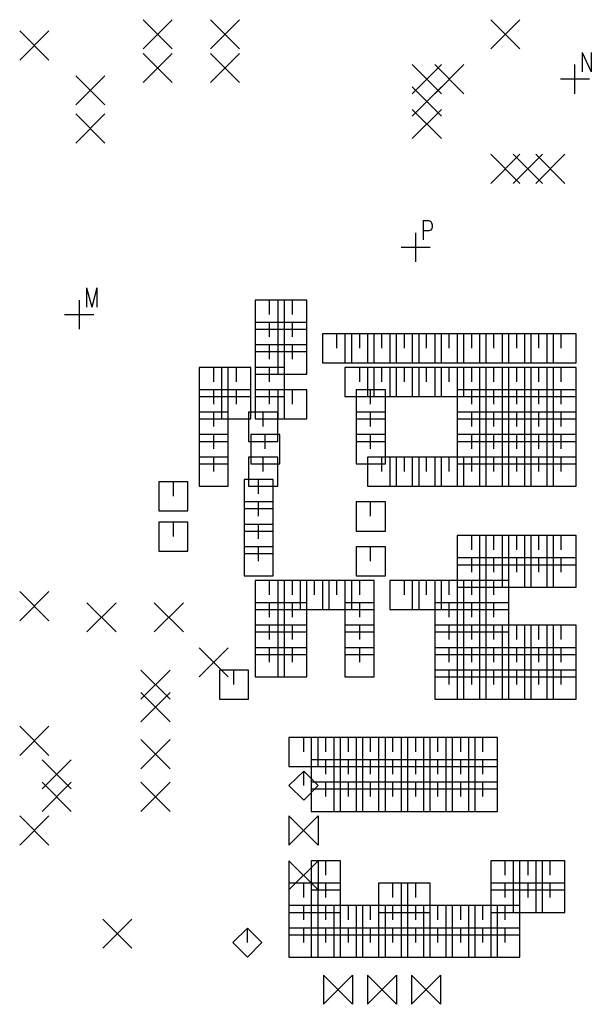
# Model space of a CAD drawing. Extents: x 11.9 to 28.1, y 10.8 to 21.2.
# Tile 6 of 43: x 15.6 to 16.8, y 17.5 to 19.6. Entities that reach past the tile are written whole.
import ezdxf

# ---------------------------------------------------------------- set-up
doc = ezdxf.new("R2010")
doc.units = 0
doc.header["$MEASUREMENT"] = 0
doc.layers.add('LAYNR1', color=2, linetype='Continuous')

msp = doc.modelspace()

# ---------------------------------------------------------------- linework, layer by layer
at = {"layer": 'LAYNR1', "color": 7}
for points in [[(15.84, 19.583), (15.905, 19.648)], [(15.84, 19.648), (15.905, 19.583)], [(15.99, 19.583), (16.055, 19.648)], [(15.99, 19.648), (16.055, 19.583)], [(16.615, 19.583), (16.68, 19.648)], [(16.615, 19.648), (16.68, 19.583)], [(15.565, 19.558), (15.63, 19.623)], [(15.565, 19.623), (15.63, 19.558)], [(15.84, 19.508), (15.905, 19.573)], [(15.84, 19.573), (15.905, 19.508)], [(15.99, 19.508), (16.055, 19.573)], [(15.99, 19.573), (16.055, 19.508)], [(16.819, 19.575), (16.819, 19.532)], [(16.819, 19.575), (16.839, 19.532)], [(16.839, 19.575), (16.839, 19.532)], [(16.44, 19.483), (16.505, 19.548)], [(16.44, 19.548), (16.505, 19.483)], [(16.49, 19.483), (16.555, 19.548)], [(16.49, 19.548), (16.555, 19.483)], [(16.802, 19.483), (16.802, 19.548)], [(15.69, 19.458), (15.755, 19.523)], [(15.69, 19.523), (15.755, 19.458)], [(16.77, 19.516), (16.835, 19.516)], [(16.44, 19.433), (16.505, 19.498)], [(16.44, 19.498), (16.505, 19.433)], [(16.44, 19.383), (16.505, 19.448)], [(16.44, 19.448), (16.505, 19.383)], [(15.69, 19.373), (15.755, 19.438)], [(15.69, 19.438), (15.755, 19.373)], [(16.615, 19.283), (16.68, 19.348)], [(16.615, 19.348), (16.68, 19.283)], [(16.665, 19.283), (16.73, 19.348)], [(16.665, 19.348), (16.73, 19.283)], [(16.715, 19.283), (16.78, 19.348)], [(16.715, 19.348), (16.78, 19.283)], [(16.464, 19.2), (16.464, 19.157)], [(16.464, 19.2), (16.477, 19.2), (16.481, 19.198), (16.483, 19.195), (16.484, 19.191), (16.484, 19.185), (16.483, 19.181), (16.481, 19.179), (16.477, 19.177), (16.464, 19.177)], [(16.448, 19.108), (16.448, 19.173)], [(16.415, 19.141), (16.48, 19.141)], [(15.714, 19.05), (15.714, 19.007)], [(15.714, 19.05), (15.726, 19.007)], [(15.737, 19.05), (15.726, 19.007)], [(15.737, 19.05), (15.737, 19.007)], [(15.698, 18.958), (15.698, 19.023)], [(16.155, 19.023), (16.09, 19.023)], [(16.09, 19.023), (16.09, 18.958)], [(16.122, 18.991), (16.122, 19.023)], [(16.205, 19.023), (16.14, 19.023)], [(16.14, 19.023), (16.14, 18.958)], [(16.155, 18.958), (16.155, 19.023)], [(16.173, 18.991), (16.173, 19.023)], [(16.205, 18.958), (16.205, 19.023)], [(15.665, 18.991), (15.73, 18.991)], [(16.155, 18.973), (16.09, 18.973)], [(16.09, 18.973), (16.09, 18.908)], [(16.122, 18.941), (16.122, 18.973)], [(16.205, 18.973), (16.14, 18.973)], [(16.14, 18.973), (16.14, 18.908)], [(16.155, 18.908), (16.155, 18.973)], [(16.173, 18.941), (16.173, 18.973)], [(16.205, 18.908), (16.205, 18.973)], [(16.09, 18.958), (16.155, 18.958)], [(16.14, 18.958), (16.205, 18.958)], [(16.305, 18.948), (16.24, 18.948)], [(16.24, 18.948), (16.24, 18.883)], [(16.272, 18.916), (16.272, 18.948)], [(16.355, 18.948), (16.29, 18.948)], [(16.29, 18.948), (16.29, 18.883)], [(16.305, 18.883), (16.305, 18.948)], [(16.323, 18.916), (16.323, 18.948)], [(16.405, 18.948), (16.34, 18.948)], [(16.34, 18.948), (16.34, 18.883)], [(16.355, 18.883), (16.355, 18.948)], [(16.372, 18.916), (16.372, 18.948)], [(16.455, 18.948), (16.39, 18.948)], [(16.39, 18.948), (16.39, 18.883)], [(16.405, 18.883), (16.405, 18.948)], [(16.423, 18.916), (16.423, 18.948)], [(16.505, 18.948), (16.44, 18.948)], [(16.44, 18.948), (16.44, 18.883)], [(16.455, 18.883), (16.455, 18.948)], [(16.472, 18.916), (16.472, 18.948)], [(16.555, 18.948), (16.49, 18.948)], [(16.49, 18.948), (16.49, 18.883)], [(16.505, 18.883), (16.505, 18.948)], [(16.522, 18.916), (16.522, 18.948)], [(16.605, 18.948), (16.54, 18.948)], [(16.54, 18.948), (16.54, 18.883)], [(16.555, 18.883), (16.555, 18.948)], [(16.573, 18.916), (16.573, 18.948)], [(16.655, 18.948), (16.59, 18.948)], [(16.59, 18.948), (16.59, 18.883)], [(16.605, 18.883), (16.605, 18.948)], [(16.622, 18.916), (16.622, 18.948)], [(16.705, 18.948), (16.64, 18.948)], [(16.64, 18.948), (16.64, 18.883)], [(16.655, 18.883), (16.655, 18.948)], [(16.673, 18.916), (16.673, 18.948)], [(16.755, 18.948), (16.69, 18.948)], [(16.69, 18.948), (16.69, 18.883)], [(16.705, 18.883), (16.705, 18.948)], [(16.722, 18.916), (16.722, 18.948)], [(16.805, 18.948), (16.74, 18.948)], [(16.74, 18.948), (16.74, 18.883)], [(16.755, 18.883), (16.755, 18.948)], [(16.772, 18.916), (16.772, 18.948)], [(16.805, 18.883), (16.805, 18.948)], [(16.155, 18.923), (16.09, 18.923)], [(16.09, 18.923), (16.09, 18.858)], [(16.122, 18.891), (16.122, 18.923)], [(16.205, 18.923), (16.14, 18.923)], [(16.14, 18.923), (16.14, 18.858)], [(16.155, 18.858), (16.155, 18.923)], [(16.173, 18.891), (16.173, 18.923)], [(16.205, 18.858), (16.205, 18.923)], [(16.09, 18.908), (16.155, 18.908)], [(16.14, 18.908), (16.205, 18.908)], [(16.24, 18.883), (16.305, 18.883)], [(16.29, 18.883), (16.355, 18.883)], [(16.34, 18.883), (16.405, 18.883)], [(16.39, 18.883), (16.455, 18.883)], [(16.44, 18.883), (16.505, 18.883)], [(16.49, 18.883), (16.555, 18.883)], [(16.54, 18.883), (16.605, 18.883)], [(16.59, 18.883), (16.655, 18.883)], [(16.64, 18.883), (16.705, 18.883)], [(16.69, 18.883), (16.755, 18.883)], [(16.74, 18.883), (16.805, 18.883)], [(16.03, 18.873), (15.965, 18.873)], [(15.965, 18.873), (15.965, 18.808)], [(15.998, 18.841), (15.998, 18.873)], [(16.08, 18.873), (16.015, 18.873)], [(16.015, 18.873), (16.015, 18.808)], [(16.03, 18.808), (16.03, 18.873)], [(16.048, 18.841), (16.048, 18.873)], [(16.08, 18.808), (16.08, 18.873)], [(16.155, 18.873), (16.09, 18.873)], [(16.09, 18.873), (16.09, 18.808)], [(16.09, 18.858), (16.155, 18.858)], [(16.122, 18.841), (16.122, 18.873)], [(16.14, 18.858), (16.205, 18.858)], [(16.155, 18.808), (16.155, 18.873)], [(16.355, 18.873), (16.29, 18.873)], [(16.29, 18.873), (16.29, 18.808)], [(16.323, 18.841), (16.323, 18.873)], [(16.405, 18.873), (16.34, 18.873)], [(16.34, 18.873), (16.34, 18.808)], [(16.355, 18.808), (16.355, 18.873)], [(16.372, 18.841), (16.372, 18.873)], [(16.455, 18.873), (16.39, 18.873)], [(16.39, 18.873), (16.39, 18.808)], [(16.405, 18.808), (16.405, 18.873)], [(16.423, 18.841), (16.423, 18.873)], [(16.505, 18.873), (16.44, 18.873)], [(16.44, 18.873), (16.44, 18.808)], [(16.455, 18.808), (16.455, 18.873)], [(16.472, 18.841), (16.472, 18.873)], [(16.555, 18.873), (16.49, 18.873)], [(16.49, 18.873), (16.49, 18.808)], [(16.505, 18.808), (16.505, 18.873)], [(16.522, 18.841), (16.522, 18.873)], [(16.605, 18.873), (16.54, 18.873)], [(16.54, 18.873), (16.54, 18.808)], [(16.555, 18.808), (16.555, 18.873)], [(16.573, 18.841), (16.573, 18.873)], [(16.655, 18.873), (16.59, 18.873)], [(16.59, 18.873), (16.59, 18.808)], [(16.605, 18.808), (16.605, 18.873)], [(16.622, 18.841), (16.622, 18.873)], [(16.705, 18.873), (16.64, 18.873)], [(16.64, 18.873), (16.64, 18.808)], [(16.655, 18.808), (16.655, 18.873)], [(16.673, 18.841), (16.673, 18.873)], [(16.755, 18.873), (16.69, 18.873)], [(16.69, 18.873), (16.69, 18.808)], [(16.705, 18.808), (16.705, 18.873)], [(16.722, 18.841), (16.722, 18.873)], [(16.805, 18.873), (16.74, 18.873)], [(16.74, 18.873), (16.74, 18.808)], [(16.755, 18.808), (16.755, 18.873)], [(16.772, 18.841), (16.772, 18.873)], [(16.805, 18.808), (16.805, 18.873)], [(16.03, 18.823), (15.965, 18.823)], [(15.965, 18.823), (15.965, 18.758)], [(15.998, 18.791), (15.998, 18.823)], [(16.08, 18.823), (16.015, 18.823)], [(16.015, 18.823), (16.015, 18.758)], [(16.03, 18.758), (16.03, 18.823)], [(16.048, 18.791), (16.048, 18.823)], [(16.08, 18.758), (16.08, 18.823)], [(16.155, 18.823), (16.09, 18.823)], [(16.09, 18.823), (16.09, 18.758)], [(16.122, 18.791), (16.122, 18.823)], [(16.205, 18.823), (16.14, 18.823)], [(16.14, 18.823), (16.14, 18.758)], [(16.155, 18.758), (16.155, 18.823)], [(16.173, 18.791), (16.173, 18.823)], [(16.205, 18.758), (16.205, 18.823)], [(16.38, 18.823), (16.315, 18.823)], [(16.315, 18.823), (16.315, 18.758)], [(16.347, 18.791), (16.347, 18.823)], [(16.38, 18.758), (16.38, 18.823)], [(16.605, 18.823), (16.54, 18.823)], [(16.54, 18.823), (16.54, 18.758)], [(16.573, 18.791), (16.573, 18.823)], [(16.655, 18.823), (16.59, 18.823)], [(16.59, 18.823), (16.59, 18.758)], [(16.605, 18.758), (16.605, 18.823)], [(16.622, 18.791), (16.622, 18.823)], [(16.705, 18.823), (16.64, 18.823)], [(16.64, 18.823), (16.64, 18.758)], [(16.655, 18.758), (16.655, 18.823)], [(16.673, 18.791), (16.673, 18.823)], [(16.755, 18.823), (16.69, 18.823)], [(16.69, 18.823), (16.69, 18.758)], [(16.705, 18.758), (16.705, 18.823)], [(16.722, 18.791), (16.722, 18.823)], [(16.805, 18.823), (16.74, 18.823)], [(16.74, 18.823), (16.74, 18.758)], [(16.755, 18.758), (16.755, 18.823)], [(16.772, 18.791), (16.772, 18.823)], [(16.805, 18.758), (16.805, 18.823)], [(15.965, 18.808), (16.03, 18.808)], [(16.015, 18.808), (16.08, 18.808)], [(16.09, 18.808), (16.155, 18.808)], [(16.29, 18.808), (16.355, 18.808)], [(16.34, 18.808), (16.405, 18.808)], [(16.39, 18.808), (16.455, 18.808)], [(16.44, 18.808), (16.505, 18.808)], [(16.49, 18.808), (16.555, 18.808)], [(16.54, 18.808), (16.605, 18.808)], [(16.59, 18.808), (16.655, 18.808)], [(16.64, 18.808), (16.705, 18.808)], [(16.69, 18.808), (16.755, 18.808)], [(16.74, 18.808), (16.805, 18.808)], [(16.03, 18.773), (15.965, 18.773)], [(15.965, 18.773), (15.965, 18.708)], [(15.998, 18.741), (15.998, 18.773)], [(16.03, 18.708), (16.03, 18.773)], [(16.14, 18.773), (16.075, 18.773)], [(16.075, 18.773), (16.075, 18.708)], [(16.108, 18.741), (16.108, 18.773)], [(16.14, 18.708), (16.14, 18.773)], [(16.38, 18.773), (16.315, 18.773)], [(16.315, 18.773), (16.315, 18.708)], [(16.347, 18.741), (16.347, 18.773)], [(16.38, 18.708), (16.38, 18.773)], [(16.605, 18.773), (16.54, 18.773)], [(16.54, 18.773), (16.54, 18.708)], [(16.573, 18.741), (16.573, 18.773)], [(16.655, 18.773), (16.59, 18.773)], [(16.59, 18.773), (16.59, 18.708)], [(16.605, 18.708), (16.605, 18.773)], [(16.622, 18.741), (16.622, 18.773)], [(16.705, 18.773), (16.64, 18.773)], [(16.64, 18.773), (16.64, 18.708)], [(16.655, 18.708), (16.655, 18.773)], [(16.673, 18.741), (16.673, 18.773)], [(16.755, 18.773), (16.69, 18.773)], [(16.69, 18.773), (16.69, 18.708)], [(16.705, 18.708), (16.705, 18.773)], [(16.722, 18.741), (16.722, 18.773)], [(16.805, 18.773), (16.74, 18.773)], [(16.74, 18.773), (16.74, 18.708)], [(16.755, 18.708), (16.755, 18.773)], [(16.772, 18.741), (16.772, 18.773)], [(16.805, 18.708), (16.805, 18.773)], [(15.965, 18.758), (16.03, 18.758)], [(16.015, 18.758), (16.08, 18.758)], [(16.09, 18.758), (16.155, 18.758)], [(16.14, 18.758), (16.205, 18.758)], [(16.315, 18.758), (16.38, 18.758)], [(16.54, 18.758), (16.605, 18.758)], [(16.59, 18.758), (16.655, 18.758)], [(16.64, 18.758), (16.705, 18.758)], [(16.69, 18.758), (16.755, 18.758)], [(16.74, 18.758), (16.805, 18.758)], [(16.03, 18.723), (15.965, 18.723)], [(15.965, 18.723), (15.965, 18.658)], [(15.965, 18.708), (16.03, 18.708)], [(15.998, 18.691), (15.998, 18.723)], [(16.03, 18.658), (16.03, 18.723)], [(16.075, 18.708), (16.14, 18.708)], [(16.145, 18.723), (16.08, 18.723)], [(16.08, 18.723), (16.08, 18.658)], [(16.112, 18.691), (16.112, 18.723)], [(16.145, 18.658), (16.145, 18.723)], [(16.38, 18.723), (16.315, 18.723)], [(16.315, 18.723), (16.315, 18.658)], [(16.315, 18.708), (16.38, 18.708)], [(16.347, 18.691), (16.347, 18.723)], [(16.38, 18.658), (16.38, 18.723)], [(16.605, 18.723), (16.54, 18.723)], [(16.54, 18.723), (16.54, 18.658)], [(16.54, 18.708), (16.605, 18.708)], [(16.573, 18.691), (16.573, 18.723)], [(16.655, 18.723), (16.59, 18.723)], [(16.59, 18.723), (16.59, 18.658)], [(16.59, 18.708), (16.655, 18.708)], [(16.605, 18.658), (16.605, 18.723)], [(16.622, 18.691), (16.622, 18.723)], [(16.705, 18.723), (16.64, 18.723)], [(16.64, 18.723), (16.64, 18.658)], [(16.64, 18.708), (16.705, 18.708)], [(16.655, 18.658), (16.655, 18.723)], [(16.673, 18.691), (16.673, 18.723)], [(16.755, 18.723), (16.69, 18.723)], [(16.69, 18.723), (16.69, 18.658)], [(16.69, 18.708), (16.755, 18.708)], [(16.705, 18.658), (16.705, 18.723)], [(16.722, 18.691), (16.722, 18.723)], [(16.805, 18.723), (16.74, 18.723)], [(16.74, 18.723), (16.74, 18.658)], [(16.74, 18.708), (16.805, 18.708)], [(16.755, 18.658), (16.755, 18.723)], [(16.772, 18.691), (16.772, 18.723)], [(16.805, 18.658), (16.805, 18.723)], [(16.03, 18.673), (15.965, 18.673)], [(15.965, 18.673), (15.965, 18.608)], [(15.965, 18.658), (16.03, 18.658)], [(15.998, 18.641), (15.998, 18.673)], [(16.03, 18.608), (16.03, 18.673)], [(16.14, 18.673), (16.075, 18.673)], [(16.075, 18.673), (16.075, 18.608)], [(16.08, 18.658), (16.145, 18.658)], [(16.108, 18.641), (16.108, 18.673)], [(16.14, 18.608), (16.14, 18.673)], [(16.315, 18.658), (16.38, 18.658)], [(16.405, 18.673), (16.34, 18.673)], [(16.34, 18.673), (16.34, 18.608)], [(16.372, 18.641), (16.372, 18.673)], [(16.455, 18.673), (16.39, 18.673)], [(16.39, 18.673), (16.39, 18.608)], [(16.405, 18.608), (16.405, 18.673)], [(16.423, 18.641), (16.423, 18.673)], [(16.505, 18.673), (16.44, 18.673)], [(16.44, 18.673), (16.44, 18.608)], [(16.455, 18.608), (16.455, 18.673)], [(16.472, 18.641), (16.472, 18.673)], [(16.555, 18.673), (16.49, 18.673)], [(16.49, 18.673), (16.49, 18.608)], [(16.505, 18.608), (16.505, 18.673)], [(16.522, 18.641), (16.522, 18.673)], [(16.605, 18.673), (16.54, 18.673)], [(16.54, 18.673), (16.54, 18.608)], [(16.54, 18.658), (16.605, 18.658)], [(16.555, 18.608), (16.555, 18.673)], [(16.573, 18.641), (16.573, 18.673)], [(16.655, 18.673), (16.59, 18.673)], [(16.59, 18.673), (16.59, 18.608)], [(16.59, 18.658), (16.655, 18.658)], [(16.605, 18.608), (16.605, 18.673)], [(16.622, 18.641), (16.622, 18.673)], [(16.705, 18.673), (16.64, 18.673)], [(16.64, 18.673), (16.64, 18.608)], [(16.64, 18.658), (16.705, 18.658)], [(16.655, 18.608), (16.655, 18.673)], [(16.673, 18.641), (16.673, 18.673)], [(16.755, 18.673), (16.69, 18.673)], [(16.69, 18.673), (16.69, 18.608)], [(16.69, 18.658), (16.755, 18.658)], [(16.705, 18.608), (16.705, 18.673)], [(16.722, 18.641), (16.722, 18.673)], [(16.805, 18.673), (16.74, 18.673)], [(16.74, 18.673), (16.74, 18.608)], [(16.74, 18.658), (16.805, 18.658)], [(16.755, 18.608), (16.755, 18.673)], [(16.772, 18.641), (16.772, 18.673)], [(16.805, 18.608), (16.805, 18.673)], [(15.94, 18.618), (15.875, 18.618)], [(15.875, 18.618), (15.875, 18.553)], [(15.908, 18.586), (15.908, 18.618)], [(15.94, 18.553), (15.94, 18.618)], [(16.13, 18.623), (16.065, 18.623)], [(16.065, 18.623), (16.065, 18.558)], [(16.097, 18.591), (16.097, 18.623)], [(16.13, 18.558), (16.13, 18.623)], [(15.965, 18.608), (16.03, 18.608)], [(16.075, 18.608), (16.14, 18.608)], [(16.34, 18.608), (16.405, 18.608)], [(16.39, 18.608), (16.455, 18.608)], [(16.44, 18.608), (16.505, 18.608)], [(16.49, 18.608), (16.555, 18.608)], [(16.54, 18.608), (16.605, 18.608)], [(16.59, 18.608), (16.655, 18.608)], [(16.64, 18.608), (16.705, 18.608)], [(16.69, 18.608), (16.755, 18.608)], [(16.74, 18.608), (16.805, 18.608)], [(16.13, 18.573), (16.065, 18.573)], [(16.065, 18.573), (16.065, 18.508)], [(16.097, 18.541), (16.097, 18.573)], [(16.13, 18.508), (16.13, 18.573)], [(16.38, 18.573), (16.315, 18.573)], [(16.315, 18.573), (16.315, 18.508)], [(16.347, 18.541), (16.347, 18.573)], [(16.38, 18.508), (16.38, 18.573)], [(15.875, 18.553), (15.94, 18.553)], [(16.065, 18.558), (16.13, 18.558)], [(15.94, 18.528), (15.875, 18.528)], [(15.875, 18.528), (15.875, 18.463)], [(15.908, 18.496), (15.908, 18.528)], [(15.94, 18.463), (15.94, 18.528)], [(16.13, 18.523), (16.065, 18.523)], [(16.065, 18.523), (16.065, 18.458)], [(16.065, 18.508), (16.13, 18.508)], [(16.097, 18.491), (16.097, 18.523)], [(16.13, 18.458), (16.13, 18.523)], [(16.315, 18.508), (16.38, 18.508)], [(16.605, 18.498), (16.54, 18.498)], [(16.54, 18.498), (16.54, 18.433)], [(16.573, 18.466), (16.573, 18.498)], [(16.655, 18.498), (16.59, 18.498)], [(16.59, 18.498), (16.59, 18.433)], [(16.605, 18.433), (16.605, 18.498)], [(16.622, 18.466), (16.622, 18.498)], [(16.705, 18.498), (16.64, 18.498)], [(16.64, 18.498), (16.64, 18.433)], [(16.655, 18.433), (16.655, 18.498)], [(16.673, 18.466), (16.673, 18.498)], [(16.755, 18.498), (16.69, 18.498)], [(16.69, 18.498), (16.69, 18.433)], [(16.705, 18.433), (16.705, 18.498)], [(16.722, 18.466), (16.722, 18.498)], [(16.805, 18.498), (16.74, 18.498)], [(16.74, 18.498), (16.74, 18.433)], [(16.755, 18.433), (16.755, 18.498)], [(16.772, 18.466), (16.772, 18.498)], [(16.805, 18.433), (16.805, 18.498)], [(15.875, 18.463), (15.94, 18.463)], [(16.13, 18.473), (16.065, 18.473)], [(16.065, 18.473), (16.065, 18.408)], [(16.097, 18.441), (16.097, 18.473)], [(16.13, 18.408), (16.13, 18.473)], [(16.38, 18.473), (16.315, 18.473)], [(16.315, 18.473), (16.315, 18.408)], [(16.347, 18.441), (16.347, 18.473)], [(16.38, 18.408), (16.38, 18.473)], [(16.065, 18.458), (16.13, 18.458)], [(16.605, 18.448), (16.54, 18.448)], [(16.54, 18.448), (16.54, 18.383)], [(16.573, 18.416), (16.573, 18.448)], [(16.655, 18.448), (16.59, 18.448)], [(16.59, 18.448), (16.59, 18.383)], [(16.605, 18.383), (16.605, 18.448)], [(16.622, 18.416), (16.622, 18.448)], [(16.705, 18.448), (16.64, 18.448)], [(16.64, 18.448), (16.64, 18.383)], [(16.655, 18.383), (16.655, 18.448)], [(16.673, 18.416), (16.673, 18.448)], [(16.755, 18.448), (16.69, 18.448)], [(16.69, 18.448), (16.69, 18.383)], [(16.705, 18.383), (16.705, 18.448)], [(16.722, 18.416), (16.722, 18.448)], [(16.805, 18.448), (16.74, 18.448)], [(16.74, 18.448), (16.74, 18.383)], [(16.755, 18.383), (16.755, 18.448)], [(16.772, 18.416), (16.772, 18.448)], [(16.805, 18.383), (16.805, 18.448)], [(16.54, 18.433), (16.605, 18.433)], [(16.59, 18.433), (16.655, 18.433)], [(16.64, 18.433), (16.705, 18.433)], [(16.69, 18.433), (16.755, 18.433)], [(16.74, 18.433), (16.805, 18.433)], [(16.065, 18.408), (16.13, 18.408)], [(16.155, 18.398), (16.09, 18.398)], [(16.09, 18.398), (16.09, 18.333)], [(16.122, 18.366), (16.122, 18.398)], [(16.205, 18.398), (16.14, 18.398)], [(16.14, 18.398), (16.14, 18.333)], [(16.155, 18.333), (16.155, 18.398)], [(16.173, 18.366), (16.173, 18.398)], [(16.255, 18.398), (16.19, 18.398)], [(16.19, 18.398), (16.19, 18.333)], [(16.205, 18.333), (16.205, 18.398)], [(16.222, 18.366), (16.222, 18.398)], [(16.305, 18.398), (16.24, 18.398)], [(16.24, 18.398), (16.24, 18.333)], [(16.255, 18.333), (16.255, 18.398)], [(16.272, 18.366), (16.272, 18.398)], [(16.355, 18.398), (16.29, 18.398)], [(16.29, 18.398), (16.29, 18.333)], [(16.305, 18.333), (16.305, 18.398)], [(16.315, 18.408), (16.38, 18.408)], [(16.323, 18.366), (16.323, 18.398)], [(16.355, 18.333), (16.355, 18.398)], [(16.455, 18.398), (16.39, 18.398)], [(16.39, 18.398), (16.39, 18.333)], [(16.423, 18.366), (16.423, 18.398)], [(16.505, 18.398), (16.44, 18.398)], [(16.44, 18.398), (16.44, 18.333)], [(16.455, 18.333), (16.455, 18.398)], [(16.472, 18.366), (16.472, 18.398)], [(16.555, 18.398), (16.49, 18.398)], [(16.49, 18.398), (16.49, 18.333)], [(16.505, 18.333), (16.505, 18.398)], [(16.522, 18.366), (16.522, 18.398)], [(16.605, 18.398), (16.54, 18.398)], [(16.54, 18.398), (16.54, 18.333)], [(16.555, 18.333), (16.555, 18.398)], [(16.573, 18.366), (16.573, 18.398)], [(16.655, 18.398), (16.59, 18.398)], [(16.59, 18.398), (16.59, 18.333)], [(16.605, 18.333), (16.605, 18.398)], [(16.622, 18.366), (16.622, 18.398)], [(16.655, 18.333), (16.655, 18.398)], [(15.565, 18.308), (15.63, 18.373)], [(15.565, 18.373), (15.63, 18.308)], [(16.54, 18.383), (16.605, 18.383)], [(16.59, 18.383), (16.655, 18.383)], [(16.64, 18.383), (16.705, 18.383)], [(16.69, 18.383), (16.755, 18.383)], [(16.74, 18.383), (16.805, 18.383)], [(15.715, 18.283), (15.78, 18.348)], [(15.715, 18.348), (15.78, 18.283)], [(15.865, 18.283), (15.93, 18.348)], [(15.865, 18.348), (15.93, 18.283)], [(16.155, 18.348), (16.09, 18.348)], [(16.09, 18.348), (16.09, 18.283)], [(16.09, 18.333), (16.155, 18.333)], [(16.122, 18.316), (16.122, 18.348)], [(16.205, 18.348), (16.14, 18.348)], [(16.14, 18.348), (16.14, 18.283)], [(16.14, 18.333), (16.205, 18.333)], [(16.155, 18.283), (16.155, 18.348)], [(16.173, 18.316), (16.173, 18.348)], [(16.19, 18.333), (16.255, 18.333)], [(16.205, 18.283), (16.205, 18.348)], [(16.24, 18.333), (16.305, 18.333)], [(16.355, 18.348), (16.29, 18.348)], [(16.29, 18.348), (16.29, 18.283)], [(16.29, 18.333), (16.355, 18.333)], [(16.323, 18.316), (16.323, 18.348)], [(16.355, 18.283), (16.355, 18.348)], [(16.39, 18.333), (16.455, 18.333)], [(16.44, 18.333), (16.505, 18.333)], [(16.555, 18.348), (16.49, 18.348)], [(16.49, 18.348), (16.49, 18.283)], [(16.49, 18.333), (16.555, 18.333)], [(16.522, 18.316), (16.522, 18.348)], [(16.605, 18.348), (16.54, 18.348)], [(16.54, 18.348), (16.54, 18.283)], [(16.54, 18.333), (16.605, 18.333)], [(16.555, 18.283), (16.555, 18.348)], [(16.573, 18.316), (16.573, 18.348)], [(16.655, 18.348), (16.59, 18.348)], [(16.59, 18.348), (16.59, 18.283)], [(16.59, 18.333), (16.655, 18.333)], [(16.605, 18.283), (16.605, 18.348)], [(16.622, 18.316), (16.622, 18.348)], [(16.655, 18.283), (16.655, 18.348)], [(16.155, 18.298), (16.09, 18.298)], [(16.09, 18.298), (16.09, 18.233)], [(16.122, 18.266), (16.122, 18.298)], [(16.205, 18.298), (16.14, 18.298)], [(16.14, 18.298), (16.14, 18.233)], [(16.155, 18.233), (16.155, 18.298)], [(16.173, 18.266), (16.173, 18.298)], [(16.205, 18.233), (16.205, 18.298)], [(16.355, 18.298), (16.29, 18.298)], [(16.29, 18.298), (16.29, 18.233)], [(16.323, 18.266), (16.323, 18.298)], [(16.355, 18.233), (16.355, 18.298)], [(16.555, 18.298), (16.49, 18.298)], [(16.49, 18.298), (16.49, 18.233)], [(16.522, 18.266), (16.522, 18.298)], [(16.605, 18.298), (16.54, 18.298)], [(16.54, 18.298), (16.54, 18.233)], [(16.555, 18.233), (16.555, 18.298)], [(16.573, 18.266), (16.573, 18.298)], [(16.655, 18.298), (16.59, 18.298)], [(16.59, 18.298), (16.59, 18.233)], [(16.605, 18.233), (16.605, 18.298)], [(16.622, 18.266), (16.622, 18.298)], [(16.705, 18.298), (16.64, 18.298)], [(16.64, 18.298), (16.64, 18.233)], [(16.655, 18.233), (16.655, 18.298)], [(16.673, 18.266), (16.673, 18.298)], [(16.755, 18.298), (16.69, 18.298)], [(16.69, 18.298), (16.69, 18.233)], [(16.705, 18.233), (16.705, 18.298)], [(16.722, 18.266), (16.722, 18.298)], [(16.805, 18.298), (16.74, 18.298)], [(16.74, 18.298), (16.74, 18.233)], [(16.755, 18.233), (16.755, 18.298)], [(16.772, 18.266), (16.772, 18.298)], [(16.805, 18.233), (16.805, 18.298)], [(16.09, 18.283), (16.155, 18.283)], [(16.14, 18.283), (16.205, 18.283)], [(16.29, 18.283), (16.355, 18.283)], [(16.49, 18.283), (16.555, 18.283)], [(16.54, 18.283), (16.605, 18.283)], [(16.59, 18.283), (16.655, 18.283)], [(15.965, 18.183), (16.03, 18.248)], [(15.965, 18.248), (16.03, 18.183)], [(16.155, 18.248), (16.09, 18.248)], [(16.09, 18.248), (16.09, 18.183)], [(16.122, 18.216), (16.122, 18.248)], [(16.205, 18.248), (16.14, 18.248)], [(16.14, 18.248), (16.14, 18.183)], [(16.155, 18.183), (16.155, 18.248)], [(16.173, 18.216), (16.173, 18.248)], [(16.205, 18.183), (16.205, 18.248)], [(16.355, 18.248), (16.29, 18.248)], [(16.29, 18.248), (16.29, 18.183)], [(16.323, 18.216), (16.323, 18.248)], [(16.355, 18.183), (16.355, 18.248)], [(16.555, 18.248), (16.49, 18.248)], [(16.49, 18.248), (16.49, 18.183)], [(16.522, 18.216), (16.522, 18.248)], [(16.605, 18.248), (16.54, 18.248)], [(16.54, 18.248), (16.54, 18.183)], [(16.555, 18.183), (16.555, 18.248)], [(16.573, 18.216), (16.573, 18.248)], [(16.655, 18.248), (16.59, 18.248)], [(16.59, 18.248), (16.59, 18.183)], [(16.605, 18.183), (16.605, 18.248)], [(16.622, 18.216), (16.622, 18.248)], [(16.705, 18.248), (16.64, 18.248)], [(16.64, 18.248), (16.64, 18.183)], [(16.655, 18.183), (16.655, 18.248)], [(16.673, 18.216), (16.673, 18.248)], [(16.755, 18.248), (16.69, 18.248)], [(16.69, 18.248), (16.69, 18.183)], [(16.705, 18.183), (16.705, 18.248)], [(16.722, 18.216), (16.722, 18.248)], [(16.805, 18.248), (16.74, 18.248)], [(16.74, 18.248), (16.74, 18.183)], [(16.755, 18.183), (16.755, 18.248)], [(16.772, 18.216), (16.772, 18.248)], [(16.805, 18.183), (16.805, 18.248)], [(16.09, 18.233), (16.155, 18.233)], [(16.14, 18.233), (16.205, 18.233)], [(16.29, 18.233), (16.355, 18.233)], [(16.49, 18.233), (16.555, 18.233)], [(16.54, 18.233), (16.605, 18.233)], [(16.59, 18.233), (16.655, 18.233)], [(16.64, 18.233), (16.705, 18.233)], [(16.69, 18.233), (16.755, 18.233)], [(16.74, 18.233), (16.805, 18.233)], [(15.835, 18.133), (15.9, 18.198)], [(15.835, 18.198), (15.9, 18.133)], [(16.075, 18.198), (16.01, 18.198)], [(16.01, 18.198), (16.01, 18.133)], [(16.042, 18.166), (16.042, 18.198)], [(16.075, 18.133), (16.075, 18.198)], [(16.555, 18.198), (16.49, 18.198)], [(16.49, 18.198), (16.49, 18.133)], [(16.522, 18.166), (16.522, 18.198)], [(16.605, 18.198), (16.54, 18.198)], [(16.54, 18.198), (16.54, 18.133)], [(16.555, 18.133), (16.555, 18.198)], [(16.573, 18.166), (16.573, 18.198)], [(16.655, 18.198), (16.59, 18.198)], [(16.59, 18.198), (16.59, 18.133)], [(16.605, 18.133), (16.605, 18.198)], [(16.622, 18.166), (16.622, 18.198)], [(16.705, 18.198), (16.64, 18.198)], [(16.64, 18.198), (16.64, 18.133)], [(16.655, 18.133), (16.655, 18.198)], [(16.673, 18.166), (16.673, 18.198)], [(16.755, 18.198), (16.69, 18.198)], [(16.69, 18.198), (16.69, 18.133)], [(16.705, 18.133), (16.705, 18.198)], [(16.722, 18.166), (16.722, 18.198)], [(16.805, 18.198), (16.74, 18.198)], [(16.74, 18.198), (16.74, 18.133)], [(16.755, 18.133), (16.755, 18.198)], [(16.772, 18.166), (16.772, 18.198)], [(16.805, 18.133), (16.805, 18.198)], [(16.09, 18.183), (16.155, 18.183)], [(16.14, 18.183), (16.205, 18.183)], [(16.29, 18.183), (16.355, 18.183)], [(16.49, 18.183), (16.555, 18.183)], [(16.54, 18.183), (16.605, 18.183)], [(16.59, 18.183), (16.655, 18.183)], [(16.64, 18.183), (16.705, 18.183)], [(16.69, 18.183), (16.755, 18.183)], [(16.74, 18.183), (16.805, 18.183)], [(15.835, 18.083), (15.9, 18.148)], [(15.835, 18.148), (15.9, 18.083)], [(16.01, 18.133), (16.075, 18.133)], [(16.49, 18.133), (16.555, 18.133)], [(16.54, 18.133), (16.605, 18.133)], [(16.59, 18.133), (16.655, 18.133)], [(16.64, 18.133), (16.705, 18.133)], [(16.69, 18.133), (16.755, 18.133)], [(16.74, 18.133), (16.805, 18.133)], [(15.565, 18.008), (15.63, 18.073)], [(15.565, 18.073), (15.63, 18.008)], [(15.835, 17.978), (15.9, 18.043)], [(15.835, 18.043), (15.9, 17.978)], [(16.23, 18.048), (16.165, 18.048)], [(16.165, 18.048), (16.165, 17.983)], [(16.198, 18.016), (16.198, 18.048)], [(16.28, 18.048), (16.215, 18.048)], [(16.215, 18.048), (16.215, 17.983)], [(16.23, 17.983), (16.23, 18.048)], [(16.247, 18.016), (16.247, 18.048)], [(16.33, 18.048), (16.265, 18.048)], [(16.265, 18.048), (16.265, 17.983)], [(16.28, 17.983), (16.28, 18.048)], [(16.298, 18.016), (16.298, 18.048)], [(16.38, 18.048), (16.315, 18.048)], [(16.315, 18.048), (16.315, 17.983)], [(16.33, 17.983), (16.33, 18.048)], [(16.347, 18.016), (16.347, 18.048)], [(16.43, 18.048), (16.365, 18.048)], [(16.365, 18.048), (16.365, 17.983)], [(16.38, 17.983), (16.38, 18.048)], [(16.397, 18.016), (16.397, 18.048)], [(16.48, 18.048), (16.415, 18.048)], [(16.415, 18.048), (16.415, 17.983)], [(16.43, 17.983), (16.43, 18.048)], [(16.448, 18.016), (16.448, 18.048)], [(16.53, 18.048), (16.465, 18.048)], [(16.465, 18.048), (16.465, 17.983)], [(16.48, 17.983), (16.48, 18.048)], [(16.497, 18.016), (16.497, 18.048)], [(16.58, 18.048), (16.515, 18.048)], [(16.515, 18.048), (16.515, 17.983)], [(16.53, 17.983), (16.53, 18.048)], [(16.548, 18.016), (16.548, 18.048)], [(16.63, 18.048), (16.565, 18.048)], [(16.565, 18.048), (16.565, 17.983)], [(16.58, 17.983), (16.58, 18.048)], [(16.597, 18.016), (16.597, 18.048)], [(16.63, 17.983), (16.63, 18.048)], [(15.615, 17.933), (15.68, 17.998)], [(15.615, 17.998), (15.68, 17.933)], [(16.165, 17.983), (16.23, 17.983)], [(16.28, 17.998), (16.215, 17.998)], [(16.215, 17.998), (16.215, 17.933)], [(16.215, 17.983), (16.28, 17.983)], [(16.247, 17.966), (16.247, 17.998)], [(16.33, 17.998), (16.265, 17.998)], [(16.265, 17.998), (16.265, 17.933)], [(16.265, 17.983), (16.33, 17.983)], [(16.28, 17.933), (16.28, 17.998)], [(16.298, 17.966), (16.298, 17.998)], [(16.38, 17.998), (16.315, 17.998)], [(16.315, 17.998), (16.315, 17.933)], [(16.315, 17.983), (16.38, 17.983)], [(16.33, 17.933), (16.33, 17.998)], [(16.347, 17.966), (16.347, 17.998)], [(16.43, 17.998), (16.365, 17.998)], [(16.365, 17.998), (16.365, 17.933)], [(16.365, 17.983), (16.43, 17.983)], [(16.38, 17.933), (16.38, 17.998)], [(16.397, 17.966), (16.397, 17.998)], [(16.48, 17.998), (16.415, 17.998)], [(16.415, 17.998), (16.415, 17.933)], [(16.415, 17.983), (16.48, 17.983)], [(16.43, 17.933), (16.43, 17.998)], [(16.448, 17.966), (16.448, 17.998)], [(16.53, 17.998), (16.465, 17.998)], [(16.465, 17.998), (16.465, 17.933)], [(16.465, 17.983), (16.53, 17.983)], [(16.48, 17.933), (16.48, 17.998)], [(16.497, 17.966), (16.497, 17.998)], [(16.58, 17.998), (16.515, 17.998)], [(16.515, 17.998), (16.515, 17.933)], [(16.515, 17.983), (16.58, 17.983)], [(16.53, 17.933), (16.53, 17.998)], [(16.548, 17.966), (16.548, 17.998)], [(16.63, 17.998), (16.565, 17.998)], [(16.565, 17.998), (16.565, 17.933)], [(16.565, 17.983), (16.63, 17.983)], [(16.58, 17.933), (16.58, 17.998)], [(16.597, 17.966), (16.597, 17.998)], [(16.63, 17.933), (16.63, 17.998)], [(16.198, 17.973), (16.165, 17.941)], [(16.23, 17.941), (16.198, 17.973)], [(16.198, 17.941), (16.198, 17.973)], [(15.615, 17.883), (15.68, 17.948)], [(15.615, 17.948), (15.68, 17.883)], [(15.835, 17.883), (15.9, 17.948)], [(15.835, 17.948), (15.9, 17.883)], [(16.165, 17.941), (16.198, 17.908)], [(16.198, 17.908), (16.23, 17.941)], [(16.28, 17.948), (16.215, 17.948)], [(16.215, 17.948), (16.215, 17.883)], [(16.247, 17.916), (16.247, 17.948)], [(16.33, 17.948), (16.265, 17.948)], [(16.265, 17.948), (16.265, 17.883)], [(16.28, 17.883), (16.28, 17.948)], [(16.298, 17.916), (16.298, 17.948)], [(16.38, 17.948), (16.315, 17.948)], [(16.315, 17.948), (16.315, 17.883)], [(16.33, 17.883), (16.33, 17.948)], [(16.347, 17.916), (16.347, 17.948)], [(16.43, 17.948), (16.365, 17.948)], [(16.365, 17.948), (16.365, 17.883)], [(16.38, 17.883), (16.38, 17.948)], [(16.397, 17.916), (16.397, 17.948)], [(16.48, 17.948), (16.415, 17.948)], [(16.415, 17.948), (16.415, 17.883)], [(16.43, 17.883), (16.43, 17.948)], [(16.448, 17.916), (16.448, 17.948)], [(16.53, 17.948), (16.465, 17.948)], [(16.465, 17.948), (16.465, 17.883)], [(16.48, 17.883), (16.48, 17.948)], [(16.497, 17.916), (16.497, 17.948)], [(16.58, 17.948), (16.515, 17.948)], [(16.515, 17.948), (16.515, 17.883)], [(16.53, 17.883), (16.53, 17.948)], [(16.548, 17.916), (16.548, 17.948)], [(16.63, 17.948), (16.565, 17.948)], [(16.565, 17.948), (16.565, 17.883)], [(16.58, 17.883), (16.58, 17.948)], [(16.597, 17.916), (16.597, 17.948)], [(16.63, 17.883), (16.63, 17.948)], [(16.215, 17.933), (16.28, 17.933)], [(16.265, 17.933), (16.33, 17.933)], [(16.315, 17.933), (16.38, 17.933)], [(16.365, 17.933), (16.43, 17.933)], [(16.415, 17.933), (16.48, 17.933)], [(16.465, 17.933), (16.53, 17.933)], [(16.515, 17.933), (16.58, 17.933)], [(16.565, 17.933), (16.63, 17.933)], [(15.565, 17.808), (15.63, 17.873)], [(15.565, 17.873), (15.63, 17.808)], [(16.165, 17.808), (16.23, 17.873)], [(16.23, 17.808), (16.165, 17.873)], [(16.165, 17.873), (16.165, 17.808)], [(16.215, 17.883), (16.28, 17.883)], [(16.23, 17.873), (16.23, 17.808)], [(16.265, 17.883), (16.33, 17.883)], [(16.315, 17.883), (16.38, 17.883)], [(16.365, 17.883), (16.43, 17.883)], [(16.415, 17.883), (16.48, 17.883)], [(16.465, 17.883), (16.53, 17.883)], [(16.515, 17.883), (16.58, 17.883)], [(16.565, 17.883), (16.63, 17.883)], [(16.165, 17.708), (16.23, 17.773)], [(16.23, 17.708), (16.165, 17.773)], [(16.165, 17.773), (16.165, 17.708)], [(16.28, 17.773), (16.215, 17.773)], [(16.215, 17.773), (16.215, 17.708)], [(16.23, 17.773), (16.23, 17.708)], [(16.247, 17.741), (16.247, 17.773)], [(16.28, 17.708), (16.28, 17.773)], [(16.68, 17.773), (16.615, 17.773)], [(16.615, 17.773), (16.615, 17.708)], [(16.647, 17.741), (16.647, 17.773)], [(16.73, 17.773), (16.665, 17.773)], [(16.665, 17.773), (16.665, 17.708)], [(16.68, 17.708), (16.68, 17.773)], [(16.698, 17.741), (16.698, 17.773)], [(16.78, 17.773), (16.715, 17.773)], [(16.715, 17.773), (16.715, 17.708)], [(16.73, 17.708), (16.73, 17.773)], [(16.747, 17.741), (16.747, 17.773)], [(16.78, 17.708), (16.78, 17.773)], [(16.23, 17.723), (16.165, 17.723)], [(16.165, 17.723), (16.165, 17.658)], [(16.198, 17.691), (16.198, 17.723)], [(16.28, 17.723), (16.215, 17.723)], [(16.215, 17.723), (16.215, 17.658)], [(16.23, 17.658), (16.23, 17.723)], [(16.247, 17.691), (16.247, 17.723)], [(16.28, 17.658), (16.28, 17.723)], [(16.43, 17.723), (16.365, 17.723)], [(16.365, 17.723), (16.365, 17.658)], [(16.397, 17.691), (16.397, 17.723)], [(16.48, 17.723), (16.415, 17.723)], [(16.415, 17.723), (16.415, 17.658)], [(16.43, 17.658), (16.43, 17.723)], [(16.448, 17.691), (16.448, 17.723)], [(16.48, 17.658), (16.48, 17.723)], [(16.68, 17.723), (16.615, 17.723)], [(16.615, 17.723), (16.615, 17.658)], [(16.647, 17.691), (16.647, 17.723)], [(16.73, 17.723), (16.665, 17.723)], [(16.665, 17.723), (16.665, 17.658)], [(16.68, 17.658), (16.68, 17.723)], [(16.698, 17.691), (16.698, 17.723)], [(16.78, 17.723), (16.715, 17.723)], [(16.715, 17.723), (16.715, 17.658)], [(16.73, 17.658), (16.73, 17.723)], [(16.747, 17.691), (16.747, 17.723)], [(16.78, 17.658), (16.78, 17.723)], [(16.215, 17.708), (16.28, 17.708)], [(16.615, 17.708), (16.68, 17.708)], [(16.665, 17.708), (16.73, 17.708)], [(16.715, 17.708), (16.78, 17.708)], [(16.23, 17.673), (16.165, 17.673)], [(16.165, 17.673), (16.165, 17.608)], [(16.198, 17.641), (16.198, 17.673)], [(16.28, 17.673), (16.215, 17.673)], [(16.215, 17.673), (16.215, 17.608)], [(16.23, 17.608), (16.23, 17.673)], [(16.247, 17.641), (16.247, 17.673)], [(16.33, 17.673), (16.265, 17.673)], [(16.265, 17.673), (16.265, 17.608)], [(16.28, 17.608), (16.28, 17.673)], [(16.298, 17.641), (16.298, 17.673)], [(16.38, 17.673), (16.315, 17.673)], [(16.315, 17.673), (16.315, 17.608)], [(16.33, 17.608), (16.33, 17.673)], [(16.347, 17.641), (16.347, 17.673)], [(16.43, 17.673), (16.365, 17.673)], [(16.365, 17.673), (16.365, 17.608)], [(16.38, 17.608), (16.38, 17.673)], [(16.397, 17.641), (16.397, 17.673)], [(16.48, 17.673), (16.415, 17.673)], [(16.415, 17.673), (16.415, 17.608)], [(16.43, 17.608), (16.43, 17.673)], [(16.448, 17.641), (16.448, 17.673)], [(16.53, 17.673), (16.465, 17.673)], [(16.465, 17.673), (16.465, 17.608)], [(16.48, 17.608), (16.48, 17.673)], [(16.497, 17.641), (16.497, 17.673)], [(16.58, 17.673), (16.515, 17.673)], [(16.515, 17.673), (16.515, 17.608)], [(16.53, 17.608), (16.53, 17.673)], [(16.548, 17.641), (16.548, 17.673)], [(16.63, 17.673), (16.565, 17.673)], [(16.565, 17.673), (16.565, 17.608)], [(16.58, 17.608), (16.58, 17.673)], [(16.597, 17.641), (16.597, 17.673)], [(16.68, 17.673), (16.615, 17.673)], [(16.615, 17.673), (16.615, 17.608)], [(16.63, 17.608), (16.63, 17.673)], [(16.647, 17.641), (16.647, 17.673)], [(16.68, 17.608), (16.68, 17.673)], [(16.165, 17.658), (16.23, 17.658)], [(16.215, 17.658), (16.28, 17.658)], [(16.365, 17.658), (16.43, 17.658)], [(16.415, 17.658), (16.48, 17.658)], [(16.615, 17.658), (16.68, 17.658)], [(16.665, 17.658), (16.73, 17.658)], [(16.715, 17.658), (16.78, 17.658)], [(15.75, 17.578), (15.815, 17.643)], [(15.75, 17.643), (15.815, 17.578)], [(16.073, 17.623), (16.04, 17.591)], [(16.105, 17.591), (16.073, 17.623)], [(16.073, 17.591), (16.073, 17.623)], [(16.23, 17.623), (16.165, 17.623)], [(16.165, 17.623), (16.165, 17.558)], [(16.165, 17.608), (16.23, 17.608)], [(16.198, 17.591), (16.198, 17.623)], [(16.28, 17.623), (16.215, 17.623)], [(16.215, 17.623), (16.215, 17.558)], [(16.215, 17.608), (16.28, 17.608)], [(16.23, 17.558), (16.23, 17.623)], [(16.247, 17.591), (16.247, 17.623)], [(16.33, 17.623), (16.265, 17.623)], [(16.265, 17.623), (16.265, 17.558)], [(16.265, 17.608), (16.33, 17.608)], [(16.28, 17.558), (16.28, 17.623)], [(16.298, 17.591), (16.298, 17.623)], [(16.38, 17.623), (16.315, 17.623)], [(16.315, 17.623), (16.315, 17.558)], [(16.315, 17.608), (16.38, 17.608)], [(16.33, 17.558), (16.33, 17.623)], [(16.347, 17.591), (16.347, 17.623)], [(16.43, 17.623), (16.365, 17.623)], [(16.365, 17.623), (16.365, 17.558)], [(16.365, 17.608), (16.43, 17.608)], [(16.38, 17.558), (16.38, 17.623)], [(16.397, 17.591), (16.397, 17.623)], [(16.48, 17.623), (16.415, 17.623)], [(16.415, 17.623), (16.415, 17.558)], [(16.415, 17.608), (16.48, 17.608)], [(16.43, 17.558), (16.43, 17.623)], [(16.448, 17.591), (16.448, 17.623)], [(16.53, 17.623), (16.465, 17.623)], [(16.465, 17.623), (16.465, 17.558)], [(16.465, 17.608), (16.53, 17.608)], [(16.48, 17.558), (16.48, 17.623)], [(16.497, 17.591), (16.497, 17.623)], [(16.58, 17.623), (16.515, 17.623)], [(16.515, 17.623), (16.515, 17.558)], [(16.515, 17.608), (16.58, 17.608)], [(16.53, 17.558), (16.53, 17.623)], [(16.548, 17.591), (16.548, 17.623)], [(16.63, 17.623), (16.565, 17.623)], [(16.565, 17.623), (16.565, 17.558)], [(16.565, 17.608), (16.63, 17.608)], [(16.58, 17.558), (16.58, 17.623)], [(16.597, 17.591), (16.597, 17.623)], [(16.68, 17.623), (16.615, 17.623)], [(16.615, 17.623), (16.615, 17.558)], [(16.615, 17.608), (16.68, 17.608)], [(16.63, 17.558), (16.63, 17.623)], [(16.647, 17.591), (16.647, 17.623)], [(16.68, 17.558), (16.68, 17.623)], [(16.04, 17.591), (16.073, 17.558)], [(16.073, 17.558), (16.105, 17.591)], [(16.165, 17.558), (16.23, 17.558)], [(16.215, 17.558), (16.28, 17.558)], [(16.265, 17.558), (16.33, 17.558)], [(16.315, 17.558), (16.38, 17.558)], [(16.365, 17.558), (16.43, 17.558)], [(16.415, 17.558), (16.48, 17.558)], [(16.465, 17.558), (16.53, 17.558)], [(16.515, 17.558), (16.58, 17.558)], [(16.565, 17.558), (16.63, 17.558)], [(16.615, 17.558), (16.68, 17.558)], [(16.242, 17.453), (16.307, 17.518)], [(16.307, 17.453), (16.242, 17.518)], [(16.242, 17.518), (16.242, 17.453)], [(16.307, 17.518), (16.307, 17.453)], [(16.34, 17.453), (16.405, 17.518)], [(16.405, 17.453), (16.34, 17.518)], [(16.34, 17.518), (16.34, 17.453)], [(16.405, 17.518), (16.405, 17.453)], [(16.438, 17.453), (16.503, 17.518)], [(16.503, 17.453), (16.438, 17.518)], [(16.438, 17.518), (16.438, 17.453)], [(16.503, 17.518), (16.503, 17.453)]]:
    msp.add_lwpolyline(points, dxfattribs=at)

doc.saveas('drawing.dxf')
